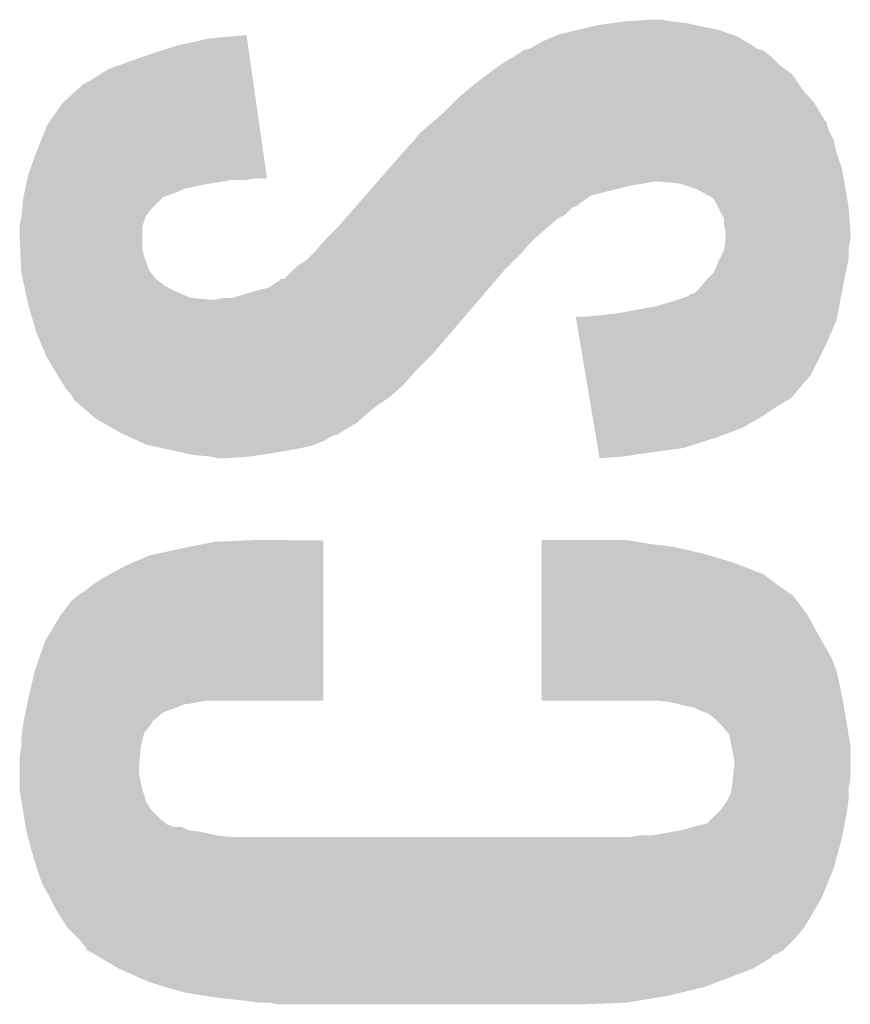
# Model space of a CAD drawing. Extents: x -52 to 48, y -3 to 57.
# Tile 15 of 96: x -15.01 to -13.77, y 2.84 to 4.3. Entities that reach past the tile are written whole.
import ezdxf

# ---------------------------------------------------------------- set-up
doc = ezdxf.new("R2010")
doc.units = 0
doc.layers.add('CLICK_SHIELD_FOR_RED_PITAYA_010', color=11, linetype='CONTINUOUS')

msp = doc.modelspace()

# ---------------------------------------------------------------- linework, layer by layer
at = {"layer": 'CLICK_SHIELD_FOR_RED_PITAYA_010'}
for points in [[(-14.158808, 4.2926), (-14.1478, 4.29514), (-13.9954, 4.2926), (-14.00683, 4.29514)], [(-14.1478, 4.29514), (-14.12875, 4.29768), (-14.00683, 4.29514), (-14.01826, 4.29768)], [(-14.12875, 4.29768), (-14.1097, 4.30022), (-14.01826, 4.29768), (-14.041122, 4.30022)], [(-14.1097, 4.30022), (-14.071602, 4.30276), (-14.041122, 4.30022), (-14.056358, 4.30276)], [(-14.729458, 4.27482), (-14.673578, 4.279868), (-14.672856, 4.27482), (-14.673578, 4.279868)], [(-14.217018, 4.27736), (-14.211298, 4.279902), (-13.942058, 4.27736), (-13.94905, 4.279902)], [(-14.211298, 4.279902), (-14.18083, 4.287518), (-13.94905, 4.279902), (-13.97, 4.287518)], [(-14.18083, 4.287518), (-14.18082, 4.28752), (-13.97, 4.287518), (-13.970008, 4.28752)], [(-14.18082, 4.28752), (-14.158808, 4.2926), (-13.970008, 4.28752), (-13.9954, 4.2926)], [(-14.77518, 4.26466), (-14.729458, 4.27482), (-14.671406, 4.26466), (-14.672856, 4.27482)], [(-14.247498, 4.262118), (-14.234158, 4.26974), (-13.916658, 4.262118), (-13.929358, 4.26974)], [(-14.234158, 4.26974), (-14.217018, 4.27736), (-13.929358, 4.26974), (-13.942058, 4.27736)], [(-14.85138, 4.23926), (-14.81582, 4.25196), (-14.667782, 4.23926), (-14.669594, 4.25196)], [(-14.81582, 4.25196), (-14.77518, 4.26466), (-14.669594, 4.25196), (-14.671406, 4.26466)], [(-14.277024, 4.24688), (-14.264638, 4.254502), (-13.89126, 4.24688), (-13.900786, 4.254502)], [(-14.264638, 4.254502), (-14.2621, 4.257038), (-13.900786, 4.254502), (-13.903958, 4.257038)], [(-14.2621, 4.257038), (-14.262094, 4.257042), (-13.903958, 4.257038), (-13.903972, 4.257042)], [(-14.262094, 4.257042), (-14.251948, 4.259578), (-13.903972, 4.257042), (-13.914114, 4.259578)], [(-14.251948, 4.259578), (-14.251938, 4.25958), (-13.914114, 4.259578), (-13.914116, 4.25958)], [(-14.251938, 4.25958), (-14.247498, 4.262118), (-13.914116, 4.25958), (-13.916658, 4.262118)], [(-14.87933, 4.2291), (-14.85138, 4.23926), (-14.666332, 4.2291), (-14.667782, 4.23926)], [(-14.29766, 4.23418), (-14.277024, 4.24688), (-13.87856, 4.23418), (-13.89126, 4.24688)], [(-14.89964, 4.2164), (-14.87933, 4.2291), (-14.66452, 4.2164), (-14.666332, 4.2291)], [(-14.32814, 4.21132), (-14.314596, 4.221478), (-13.854006, 4.21132), (-13.860778, 4.221478)], [(-14.314596, 4.221478), (-14.29766, 4.23418), (-13.860778, 4.221478), (-13.87856, 4.23418)], [(-14.947898, 4.1783), (-14.917416, 4.206242), (-14.659084, 4.1783), (-14.66307, 4.206242)], [(-14.917416, 4.206242), (-14.912342, 4.20878), (-14.66307, 4.206242), (-14.663432, 4.20878)], [(-14.912342, 4.20878), (-14.89964, 4.2164), (-14.663432, 4.20878), (-14.66452, 4.2164)], [(-14.343666, 4.198618), (-14.32814, 4.21132), (-13.84554, 4.198618), (-13.854006, 4.21132)], [(-14.35608, 4.18846), (-14.343666, 4.198618), (-13.83665, 4.18846), (-13.84554, 4.198618)], [(-14.970758, 4.145282), (-14.947898, 4.1783), (-14.654372, 4.145282), (-14.659084, 4.1783)], [(-14.37894, 4.165598), (-14.366242, 4.178298), (-13.820138, 4.165598), (-13.827758, 4.178298)], [(-14.366242, 4.178298), (-14.35608, 4.18846), (-13.827758, 4.178298), (-13.83665, 4.18846)], [(-14.393456, 4.152898), (-14.37894, 4.165598), (-13.812518, 4.152898), (-13.820138, 4.165598)], [(-14.408154, 4.140198), (-14.39926, 4.14782), (-13.80744, 4.140198), (-13.809344, 4.14782)], [(-14.39926, 4.14782), (-14.396364, 4.150354), (-13.809344, 4.14782), (-13.809978, 4.150354)], [(-14.396364, 4.150354), (-14.393456, 4.152898), (-13.809978, 4.150354), (-13.812518, 4.152898)], [(-14.986, 4.10718), (-14.970758, 4.145282), (-14.648934, 4.10718), (-14.654372, 4.145282)], [(-14.41704, 4.132582), (-14.408154, 4.140198), (-13.80363, 4.132582), (-13.80744, 4.140198)], [(-14.429742, 4.11734), (-14.42466, 4.122422), (-13.797912, 4.11734), (-13.799184, 4.122422)], [(-14.42466, 4.122422), (-14.422758, 4.124958), (-13.799184, 4.122422), (-13.799818, 4.124958)], [(-14.422758, 4.124958), (-14.41704, 4.132582), (-13.799818, 4.124958), (-13.80363, 4.132582)], [(-14.998698, 4.07162), (-14.986, 4.10718), (-14.64386, 4.07162), (-14.648934, 4.10718)], [(-14.460858, 4.08178), (-14.440854, 4.104642), (-13.78712, 4.08178), (-13.79474, 4.104642)], [(-14.440854, 4.104642), (-14.429742, 4.11734), (-13.79474, 4.104642), (-13.797912, 4.11734)], [(-14.478638, 4.06146), (-14.460858, 4.08178), (-13.783424, 4.06146), (-13.78712, 4.08178)], [(-15.001966, 4.05638), (-15.000332, 4.064), (-14.74216, 4.05638), (-14.696442, 4.064)], [(-15.000332, 4.064), (-14.999788, 4.06654), (-14.676122, 4.064), (-14.660882, 4.06654)], [(-14.999788, 4.06654), (-14.998698, 4.07162), (-14.643136, 4.06654), (-14.64386, 4.07162)], [(-14.48086, 4.05892), (-14.478638, 4.06146), (-14.08176, 4.05892), (-14.069062, 4.06146)], [(-14.028422, 4.05892), (-14.056358, 4.06146), (-13.782962, 4.05892), (-13.783424, 4.06146)], [(-15.004688, 4.04368), (-15.003054, 4.051298), (-14.782804, 4.04368), (-14.765022, 4.051298)], [(-15.003054, 4.051298), (-15.001966, 4.05638), (-14.765022, 4.051298), (-14.74216, 4.05638)], [(-14.496418, 4.041138), (-14.483082, 4.05638), (-14.160504, 4.041138), (-14.09954, 4.05638)], [(-14.483082, 4.05638), (-14.48086, 4.05892), (-14.09954, 4.05638), (-14.08176, 4.05892)], [(-14.013182, 4.05384), (-14.028422, 4.05892), (-13.78204, 4.05384), (-13.782962, 4.05892)], [(-14.005562, 4.0513), (-14.013182, 4.05384), (-13.781616, 4.0513), (-13.78204, 4.05384)], [(-13.990324, 4.043682), (-14.005562, 4.0513), (-13.780346, 4.043682), (-13.781616, 4.0513)], [(-15.007706, 4.020818), (-15.00632, 4.03606), (-14.81582, 4.020818), (-14.80057, 4.03606)], [(-15.00632, 4.03606), (-15.005778, 4.038596), (-14.80057, 4.03606), (-14.798032, 4.038596)], [(-15.005778, 4.038596), (-15.005232, 4.04114), (-14.798032, 4.038596), (-14.790422, 4.04114)], [(-15.005232, 4.04114), (-15.004688, 4.043678), (-14.790422, 4.04114), (-14.785344, 4.043678)], [(-15.004688, 4.043678), (-15.004688, 4.04368), (-14.785344, 4.043678), (-14.782804, 4.04368)], [(-14.50753, 4.028438), (-14.496418, 4.041138), (-14.178282, 4.028438), (-14.160504, 4.041138)], [(-13.987786, 4.041146), (-13.990324, 4.043682), (-13.779924, 4.041146), (-13.780346, 4.043682)], [(-13.985234, 4.04114), (-13.987786, 4.041146), (-13.779922, 4.04114), (-13.779924, 4.041146)], [(-13.977624, 4.03605), (-13.985234, 4.04114), (-13.779074, 4.03605), (-13.779922, 4.04114)], [(-13.971276, 4.023362), (-13.977624, 4.03605), (-13.77696, 4.023362), (-13.779074, 4.03605)], [(-15.00863, 4.010668), (-15.007706, 4.020818), (-14.82344, 4.010668), (-14.81582, 4.020818)], [(-14.520866, 4.013198), (-14.511978, 4.023356), (-14.198602, 4.013198), (-14.188432, 4.023356)], [(-14.511978, 4.023356), (-14.509752, 4.0259), (-14.188432, 4.023356), (-14.180824, 4.0259)], [(-14.509752, 4.0259), (-14.50753, 4.028438), (-14.180824, 4.0259), (-14.178282, 4.028438)], [(-13.962382, 4.005584), (-13.971276, 4.023362), (-13.775592, 4.005584), (-13.77696, 4.023362)], [(-15.0114, 3.997962), (-15.00886, 4.008122), (-14.827674, 3.997962), (-14.824288, 4.008122)], [(-15.00886, 4.008122), (-15.00863, 4.010668), (-14.824288, 4.008122), (-14.82344, 4.010668)], [(-14.53642, 3.99542), (-14.527532, 4.00558), (-14.223156, 3.99542), (-14.211302, 4.00558)], [(-14.527532, 4.00558), (-14.520866, 4.013198), (-14.211302, 4.00558), (-14.198602, 4.013198)], [(-13.96238, 3.995424), (-13.962382, 4.005584), (-13.77481, 3.995424), (-13.775592, 4.005584)], [(-15.0114, 3.995416), (-15.0114, 3.997962), (-14.82852, 3.995416), (-14.827674, 3.997962)], [(-15.0114, 3.98018), (-15.0114, 3.995416), (-14.82852, 3.98018), (-14.82852, 3.995416)], [(-14.554202, 3.97764), (-14.53642, 3.99542), (-14.243898, 3.97764), (-14.223156, 3.99542)], [(-13.960686, 3.990342), (-13.96238, 3.995424), (-13.77442, 3.990342), (-13.77481, 3.995424)], [(-13.959842, 3.987802), (-13.960686, 3.990342), (-13.77442, 3.987802), (-13.77442, 3.990342)], [(-13.95984, 3.980182), (-13.959842, 3.987802), (-13.77442, 3.980182), (-13.77442, 3.987802)], [(-15.010432, 3.959858), (-15.0114, 3.98018), (-14.82852, 3.959858), (-14.82852, 3.98018)], [(-14.57198, 3.95732), (-14.556426, 3.9751), (-14.262666, 3.95732), (-14.24686, 3.9751)], [(-14.556426, 3.9751), (-14.554202, 3.97764), (-14.24686, 3.9751), (-14.243898, 3.97764)], [(-13.962064, 3.962398), (-13.960476, 3.975098), (-13.77696, 3.962398), (-13.77442, 3.975098)], [(-13.960476, 3.975098), (-13.95984, 3.980182), (-13.77442, 3.975098), (-13.77442, 3.980182)], [(-15.009948, 3.949698), (-15.010432, 3.959858), (-14.825978, 3.949698), (-14.82852, 3.959858)], [(-14.57706, 3.95224), (-14.57198, 3.95732), (-14.26718, 3.95224), (-14.262666, 3.95732)], [(-13.968732, 3.947158), (-13.96238, 3.959864), (-13.77696, 3.947158), (-13.77696, 3.959864)], [(-13.96238, 3.959864), (-13.962064, 3.962398), (-13.77696, 3.959864), (-13.77696, 3.962398)], [(-15.00898, 3.92939), (-15.009948, 3.949698), (-14.818358, 3.92939), (-14.825978, 3.949698)], [(-14.59992, 3.93446), (-14.584678, 3.944622), (-14.28496, 3.93446), (-14.274798, 3.944622)], [(-14.584678, 3.944622), (-14.57706, 3.95224), (-14.274798, 3.944622), (-14.26718, 3.95224)], [(-13.977618, 3.926844), (-13.97, 3.94462), (-13.781024, 3.926844), (-13.777468, 3.94462)], [(-13.97, 3.94462), (-13.968732, 3.947158), (-13.777468, 3.94462), (-13.77696, 3.947158)], [(-15.00886, 3.926842), (-15.00898, 3.92939), (-14.81632, 3.926842), (-14.818358, 3.92939)], [(-14.617694, 3.916686), (-14.605, 3.92938), (-14.300922, 3.916686), (-14.29004, 3.92938)], [(-14.605, 3.92938), (-14.59992, 3.93446), (-14.29004, 3.92938), (-14.28496, 3.93446)], [(-15.00672, 3.916678), (-15.00886, 3.926842), (-14.808198, 3.916678), (-14.81632, 3.926842)], [(-15.005116, 3.909058), (-15.00672, 3.916678), (-14.79804, 3.909058), (-14.808198, 3.916678)], [(-14.640556, 3.903982), (-14.625318, 3.914142), (-14.31181, 3.903982), (-14.303102, 3.914142)], [(-14.625318, 3.914142), (-14.622784, 3.91668), (-14.303102, 3.914142), (-14.300926, 3.91668)], [(-14.622784, 3.91668), (-14.617694, 3.916686), (-14.300926, 3.91668), (-14.300922, 3.916686)], [(-13.997938, 3.903982), (-13.98778, 3.91668), (-13.785596, 3.903982), (-13.783056, 3.91668)], [(-13.98778, 3.91668), (-13.977618, 3.926844), (-13.783056, 3.91668), (-13.781024, 3.926844)], [(-15.00458, 3.906518), (-15.005116, 3.909058), (-14.795496, 3.906518), (-14.79804, 3.909058)], [(-15.002976, 3.8989), (-15.00458, 3.906518), (-14.78026, 3.8989), (-14.795496, 3.906518)], [(-15.000838, 3.88874), (-15.002976, 3.8989), (-14.757396, 3.88874), (-14.78026, 3.8989)], [(-14.693898, 3.88874), (-14.66088, 3.8989), (-14.324874, 3.88874), (-14.316166, 3.8989)], [(-14.66088, 3.8989), (-14.640556, 3.903982), (-14.316166, 3.8989), (-14.31181, 3.903982)], [(-14.005568, 3.896364), (-13.997938, 3.903982), (-13.78712, 3.896364), (-13.785596, 3.903982)], [(-15.000304, 3.8862), (-15.000838, 3.88874), (-14.729462, 3.8862), (-14.757396, 3.88874)], [(-14.9987, 3.878578), (-15.000304, 3.8862), (-14.333584, 3.878578), (-14.327052, 3.8862)], [(-14.719298, 3.8862), (-14.706598, 3.88874), (-14.327052, 3.8862), (-14.324874, 3.88874)], [(-14.03858, 3.88366), (-14.015728, 3.891284), (-13.789502, 3.88366), (-13.788072, 3.891284)], [(-14.015728, 3.891284), (-14.013176, 3.89382), (-13.788072, 3.891284), (-13.787598, 3.89382)], [(-14.013176, 3.89382), (-14.00558, 3.89636), (-13.787598, 3.89382), (-13.78712, 3.89636)], [(-14.00558, 3.89636), (-14.005568, 3.896364), (-13.78712, 3.89636), (-13.78712, 3.896364)], [(-14.986002, 3.8354), (-14.9987, 3.878578), (-14.370594, 3.8354), (-14.333584, 3.878578)], [(-14.11986, 3.86588), (-14.063978, 3.87604), (-13.792838, 3.86588), (-13.790932, 3.87604)], [(-14.063978, 3.87604), (-14.03858, 3.88366), (-13.790932, 3.87604), (-13.789502, 3.88366)], [(-14.182466, 3.855718), (-14.183324, 3.8608), (-13.794742, 3.855718), (-13.79379, 3.8608)], [(-14.175618, 3.81508), (-14.182466, 3.855718), (-13.81252, 3.81508), (-13.794742, 3.855718)], [(-14.16558, 3.8608), (-14.11986, 3.86588), (-13.79379, 3.8608), (-13.792838, 3.86588)], [(-14.972936, 3.80492), (-14.986002, 3.8354), (-14.396718, 3.80492), (-14.370594, 3.8354)], [(-14.168772, 3.77445), (-14.175618, 3.81508), (-13.83284, 3.77445), (-13.81252, 3.81508)], [(-14.97076, 3.799842), (-14.972936, 3.80492), (-14.401798, 3.799842), (-14.396718, 3.80492)], [(-14.958566, 3.77952), (-14.97076, 3.799842), (-14.42212, 3.77952), (-14.401798, 3.799842)], [(-14.95552, 3.77444), (-14.958566, 3.77952), (-14.426566, 3.77444), (-14.42212, 3.77952)], [(-14.945992, 3.759198), (-14.95552, 3.77444), (-14.4399, 3.759198), (-14.426566, 3.77444)], [(-14.162778, 3.738878), (-14.168772, 3.77445), (-13.863324, 3.738878), (-13.83284, 3.77445)], [(-14.94282, 3.754122), (-14.945992, 3.759198), (-14.445702, 3.754122), (-14.4399, 3.759198)], [(-14.932666, 3.74142), (-14.94282, 3.754122), (-14.46022, 3.74142), (-14.445702, 3.754122)], [(-14.93266, 3.74141), (-14.932666, 3.74142), (-14.460236, 3.74141), (-14.46022, 3.74142)], [(-14.930122, 3.736344), (-14.93266, 3.74141), (-14.467472, 3.736344), (-14.460236, 3.74141)], [(-14.16235, 3.73634), (-14.162778, 3.738878), (-13.868398, 3.73634), (-13.863324, 3.738878)], [(-14.9151, 3.723638), (-14.930122, 3.736344), (-14.485622, 3.723638), (-14.467472, 3.736344)], [(-14.897088, 3.7084), (-14.9151, 3.723638), (-14.502766, 3.7084), (-14.485622, 3.723638)], [(-14.161066, 3.728722), (-14.16235, 3.73634), (-13.8811, 3.728722), (-13.868398, 3.73634)], [(-14.158498, 3.71348), (-14.161066, 3.728722), (-13.903958, 3.71348), (-13.8811, 3.728722)], [(-14.888196, 3.703318), (-14.897088, 3.7084), (-14.508482, 3.703318), (-14.502766, 3.7084)], [(-14.155502, 3.6957), (-14.158498, 3.71348), (-13.934428, 3.6957), (-13.903958, 3.71348)], [(-14.861538, 3.68808), (-14.888196, 3.703318), (-14.53388, 3.68808), (-14.508482, 3.703318)], [(-14.152934, 3.68046), (-14.155502, 3.6957), (-13.975078, 3.68046), (-13.934428, 3.6957)], [(-14.861532, 3.688078), (-14.861538, 3.68808), (-14.533882, 3.688078), (-14.53388, 3.68808)], [(-14.85609, 3.685538), (-14.861532, 3.688078), (-14.536426, 3.685538), (-14.533882, 3.688078)], [(-14.850652, 3.683), (-14.85609, 3.685538), (-14.546582, 3.683), (-14.536426, 3.685538)], [(-14.834322, 3.67538), (-14.850652, 3.683), (-14.559268, 3.67538), (-14.546582, 3.683)], [(-14.150366, 3.66522), (-14.152934, 3.68046), (-14.023342, 3.66522), (-13.975078, 3.68046)], [(-14.823442, 3.670302), (-14.834322, 3.67538), (-14.57282, 3.670302), (-14.559268, 3.67538)], [(-14.81158, 3.66776), (-14.823442, 3.670302), (-14.579602, 3.66776), (-14.57282, 3.670302)], [(-14.78788, 3.66268), (-14.81158, 3.66776), (-14.605, 3.66268), (-14.579602, 3.66776)], [(-14.149082, 3.6576), (-14.150366, 3.66522), (-14.07922, 3.6576), (-14.023342, 3.66522)], [(-14.765866, 3.6576), (-14.78788, 3.66268), (-14.63548, 3.6576), (-14.605, 3.66268)], [(-14.75486, 3.65506), (-14.765866, 3.6576), (-14.65199, 3.65506), (-14.63548, 3.6576)], [(-14.726922, 3.65252), (-14.75486, 3.65506), (-14.668498, 3.65252), (-14.65199, 3.65506)], [(-14.716762, 3.64998), (-14.726922, 3.65252), (-14.704058, 3.64998), (-14.668498, 3.65252)], [(-14.148226, 3.65252), (-14.149082, 3.6576), (-14.112238, 3.65252), (-14.07922, 3.6576)], [(-14.147804, 3.65001), (-14.148226, 3.65252), (-14.147804, 3.65001), (-14.112238, 3.65252)], [(-14.77264, 3.51536), (-14.721838, 3.52552), (-14.559282, 3.51536), (-14.559282, 3.52552)], [(-14.721838, 3.52552), (-14.664156, 3.528028), (-14.559282, 3.52552), (-14.55928, 3.528028)], [(-14.664156, 3.528028), (-14.66342, 3.52806), (-14.55928, 3.528028), (-14.66342, 3.52806)], [(-14.234132, 3.50774), (-14.23413, 3.5179), (-13.992862, 3.50774), (-14.03604, 3.5179)], [(-14.23413, 3.52552), (-14.234128, 3.52806), (-14.09192, 3.52552), (-14.107158, 3.52806)], [(-14.23413, 3.52298), (-14.23413, 3.52552), (-14.07668, 3.52298), (-14.09192, 3.52552)], [(-14.23413, 3.5179), (-14.23413, 3.52298), (-14.03604, 3.5179), (-14.07668, 3.52298)], [(-14.853922, 3.48996), (-14.818358, 3.5052), (-14.559286, 3.48996), (-14.559284, 3.5052)], [(-14.818358, 3.5052), (-14.77264, 3.51536), (-14.559284, 3.5052), (-14.559282, 3.51536)], [(-14.234134, 3.495042), (-14.234132, 3.50774), (-13.94968, 3.495042), (-13.992862, 3.50774)], [(-14.88186, 3.474718), (-14.853922, 3.48996), (-14.559288, 3.474718), (-14.559286, 3.48996)], [(-14.234136, 3.477258), (-14.234134, 3.495042), (-13.903958, 3.477258), (-13.94968, 3.495042)], [(-14.902178, 3.46202), (-14.88186, 3.474718), (-14.55929, 3.46202), (-14.559288, 3.474718)], [(-14.23414, 3.44932), (-14.234136, 3.477258), (-13.865858, 3.44932), (-13.903958, 3.477258)], [(-14.91489, 3.45186), (-14.902178, 3.46202), (-14.559292, 3.45186), (-14.55929, 3.46202)], [(-14.935198, 3.436622), (-14.919956, 3.449322), (-14.559294, 3.436622), (-14.559292, 3.449322)], [(-14.919956, 3.449322), (-14.91489, 3.45186), (-14.559292, 3.449322), (-14.559292, 3.45186)], [(-14.234144, 3.4163), (-14.23414, 3.446776), (-13.837918, 3.4163), (-13.86079, 3.446776)], [(-14.23414, 3.446776), (-14.23414, 3.44932), (-13.86079, 3.446776), (-13.865858, 3.44932)], [(-14.95044, 3.4163), (-14.935198, 3.436622), (-14.559296, 3.4163), (-14.559294, 3.436622)], [(-14.9733, 3.378202), (-14.95044, 3.4163), (-14.559302, 3.378202), (-14.559296, 3.4163)], [(-14.234148, 3.38836), (-14.234144, 3.4163), (-13.82268, 3.38836), (-13.837918, 3.4163)], [(-14.234152, 3.3528), (-14.234148, 3.38836), (-13.80236, 3.3528), (-13.82268, 3.38836)], [(-14.988538, 3.33502), (-14.9733, 3.378202), (-14.559306, 3.33502), (-14.559302, 3.378202)], [(-14.234156, 3.332478), (-14.234152, 3.3528), (-13.79474, 3.332478), (-13.80236, 3.3528)], [(-14.9987, 3.29184), (-14.988538, 3.33502), (-14.559312, 3.29184), (-14.559306, 3.33502)], [(-14.234158, 3.30962), (-14.234156, 3.332478), (-13.78966, 3.30962), (-13.79474, 3.332478)], [(-14.23416, 3.289332), (-14.234158, 3.30962), (-13.785602, 3.289332), (-13.78966, 3.30962)], [(-15.00124, 3.27914), (-15.000226, 3.284218), (-14.77772, 3.27914), (-14.765024, 3.284218)], [(-15.000226, 3.284218), (-15.000224, 3.28422), (-14.765024, 3.284218), (-14.759942, 3.28422)], [(-15.000224, 3.28422), (-14.999208, 3.2893), (-14.759942, 3.28422), (-14.732002, 3.2893)], [(-14.999208, 3.2893), (-14.9987, 3.29184), (-14.559312, 3.2893), (-14.559312, 3.29184)], [(-14.061442, 3.2893), (-14.23416, 3.289332), (-13.785596, 3.2893), (-13.785602, 3.289332)], [(-14.041122, 3.28676), (-14.061442, 3.2893), (-13.785088, 3.28676), (-13.785596, 3.2893)], [(-14.03096, 3.28422), (-14.041122, 3.28676), (-13.78458, 3.28422), (-13.785088, 3.28676)], [(-14.0208, 3.28168), (-14.03096, 3.28422), (-13.784156, 3.28168), (-13.78458, 3.28422)], [(-15.005306, 3.258816), (-15.002766, 3.271518), (-14.813282, 3.258816), (-14.79803, 3.271518)], [(-15.002766, 3.271518), (-15.00124, 3.27914), (-14.79803, 3.271518), (-14.77772, 3.27914)], [(-14.008102, 3.27914), (-14.0208, 3.28168), (-13.783732, 3.27914), (-13.784156, 3.28168)], [(-13.99794, 3.27406), (-14.008102, 3.27914), (-13.782886, 3.27406), (-13.783732, 3.27914)], [(-13.990322, 3.271522), (-13.99794, 3.27406), (-13.782462, 3.271522), (-13.782886, 3.27406)], [(-13.987776, 3.27152), (-13.990322, 3.271522), (-13.782462, 3.27152), (-13.782462, 3.271522)], [(-13.975082, 3.261362), (-13.987776, 3.27152), (-13.78077, 3.261362), (-13.782462, 3.27152)], [(-15.007908, 3.241046), (-15.00632, 3.253738), (-14.825982, 3.241046), (-14.81583, 3.253738)], [(-15.00632, 3.253738), (-15.006318, 3.25375), (-14.81583, 3.253738), (-14.81582, 3.25375)], [(-15.006318, 3.25375), (-15.005306, 3.258816), (-14.81582, 3.25375), (-14.813282, 3.258816)], [(-13.96492, 3.2512), (-13.975082, 3.261362), (-13.779076, 3.2512), (-13.78077, 3.261362)], [(-15.00886, 3.23342), (-15.007908, 3.241046), (-14.827888, 3.23342), (-14.825982, 3.241046)], [(-13.954762, 3.238504), (-13.96492, 3.2512), (-13.77696, 3.238504), (-13.779076, 3.2512)], [(-15.00886, 3.220722), (-15.00886, 3.23342), (-14.83106, 3.220722), (-14.827888, 3.23342)], [(-13.951712, 3.223258), (-13.954762, 3.238504), (-13.77442, 3.223258), (-13.77696, 3.238504)], [(-15.0114, 3.208022), (-15.008862, 3.220718), (-14.832216, 3.208022), (-14.83106, 3.220718)], [(-15.008862, 3.220718), (-15.00886, 3.220722), (-14.83106, 3.220718), (-14.83106, 3.220722)], [(-13.94714, 3.200402), (-13.951712, 3.223258), (-13.77442, 3.200402), (-13.77442, 3.223258)], [(-15.0114, 3.192782), (-15.0114, 3.208022), (-14.8336, 3.192782), (-14.832216, 3.208022)], [(-13.94714, 3.192782), (-13.94714, 3.200402), (-13.77442, 3.192782), (-13.77442, 3.200402)], [(-15.0114, 3.180078), (-15.0114, 3.192782), (-14.8336, 3.180078), (-14.8336, 3.192782)], [(-13.94968, 3.16992), (-13.94714, 3.192782), (-13.77442, 3.16992), (-13.77442, 3.192782)], [(-15.0114, 3.16738), (-15.0114, 3.180078), (-14.83106, 3.16738), (-14.8336, 3.180078)], [(-15.0114, 3.15722), (-15.0114, 3.16738), (-14.82852, 3.15722), (-14.83106, 3.16738)], [(-13.951134, 3.159758), (-13.949682, 3.169918), (-13.77696, 3.159758), (-13.77442, 3.169918)], [(-13.949682, 3.169918), (-13.94968, 3.16992), (-13.77442, 3.169918), (-13.77442, 3.16992)], [(-15.0114, 3.154678), (-15.0114, 3.15722), (-14.827792, 3.154678), (-14.82852, 3.15722)], [(-15.008858, 3.139438), (-15.0114, 3.154678), (-14.82344, 3.139438), (-14.827792, 3.154678)], [(-13.957302, 3.14198), (-13.95222, 3.152144), (-13.77696, 3.14198), (-13.77696, 3.152144)], [(-13.95222, 3.152144), (-13.951134, 3.159758), (-13.77696, 3.152144), (-13.77696, 3.159758)], [(-15.006742, 3.126738), (-15.008858, 3.139438), (-14.815818, 3.126738), (-14.82344, 3.139438)], [(-13.96746, 3.126742), (-13.95984, 3.136902), (-13.779138, 3.126742), (-13.777686, 3.136902)], [(-13.95984, 3.136902), (-13.957302, 3.14198), (-13.777686, 3.136902), (-13.77696, 3.14198)], [(-15.004626, 3.114038), (-15.006742, 3.126738), (-14.803118, 3.114038), (-14.815818, 3.126738)], [(-13.987788, 3.106424), (-13.970004, 3.1242), (-13.782834, 3.106424), (-13.7795, 3.1242)], [(-13.970004, 3.1242), (-13.96746, 3.126742), (-13.7795, 3.1242), (-13.779138, 3.126742)], [(-15.002932, 3.10388), (-15.004626, 3.114038), (-14.790424, 3.10388), (-14.803118, 3.114038)], [(-15.002932, 3.103878), (-15.002932, 3.10388), (-14.787876, 3.103878), (-14.790424, 3.10388)], [(-15.00251, 3.10134), (-15.002932, 3.103878), (-14.782796, 3.10134), (-14.787876, 3.103878)], [(-15.002508, 3.101338), (-15.00251, 3.10134), (-14.770096, 3.101338), (-14.782796, 3.10134)], [(-15.001662, 3.09626), (-15.002508, 3.101338), (-14.759936, 3.09626), (-14.770096, 3.101338)], [(-15.00124, 3.09372), (-15.001662, 3.09626), (-14.73962, 3.09372), (-14.759936, 3.09626)], [(-14.999854, 3.08864), (-15.00124, 3.09372), (-14.719298, 3.08864), (-14.73962, 3.09372)], [(-14.069058, 3.08864), (-14.025878, 3.09626), (-13.786168, 3.08864), (-13.78474, 3.09626)], [(-14.025878, 3.09626), (-14.0081, 3.10134), (-13.78474, 3.09626), (-13.783788, 3.10134)], [(-14.0081, 3.10134), (-13.987788, 3.106424), (-13.783788, 3.10134), (-13.782834, 3.106424)], [(-14.99916, 3.0861), (-14.999854, 3.08864), (-14.693902, 3.0861), (-14.719298, 3.08864)], [(-14.998468, 3.08356), (-14.99916, 3.0861), (-13.78712, 3.08356), (-13.786644, 3.0861)], [(-14.99362, 3.06578), (-14.998468, 3.08356), (-13.79206, 3.06578), (-13.78712, 3.08356)], [(-14.102078, 3.0861), (-14.086838, 3.08864), (-13.786644, 3.0861), (-13.786168, 3.08864)], [(-14.986, 3.04038), (-14.99362, 3.06578), (-13.799114, 3.04038), (-13.79206, 3.06578)], [(-14.985152, 3.037838), (-14.986, 3.04038), (-13.79982, 3.037838), (-13.799114, 3.04038)], [(-14.97838, 3.017522), (-14.985152, 3.037838), (-13.808186, 3.017522), (-13.79982, 3.037838)], [(-14.96822, 2.999738), (-14.97838, 3.017522), (-13.81551, 2.999738), (-13.808186, 3.017522)], [(-14.965678, 2.994658), (-14.96822, 2.999738), (-13.8176, 2.994658), (-13.81551, 2.999738)], [(-14.95806, 2.979422), (-14.965678, 2.994658), (-13.826564, 2.979422), (-13.8176, 2.994658)], [(-14.94028, 2.951482), (-14.95806, 2.979422), (-13.842998, 2.951482), (-13.826564, 2.979422)], [(-14.940276, 2.951478), (-14.94028, 2.951482), (-13.843, 2.951478), (-13.842998, 2.951482)], [(-14.9225, 2.9337), (-14.940276, 2.951478), (-13.858238, 2.9337), (-13.843, 2.951478)], [(-14.91234, 2.92099), (-14.9225, 2.9337), (-13.870948, 2.92099), (-13.858238, 2.9337)], [(-14.909806, 2.915944), (-14.91234, 2.92099), (-13.875994, 2.915944), (-13.870948, 2.92099)], [(-14.907254, 2.91592), (-14.909806, 2.915944), (-13.876016, 2.91592), (-13.875994, 2.915944)], [(-14.907242, 2.915914), (-14.907254, 2.91592), (-13.878566, 2.915914), (-13.876016, 2.91592)], [(-14.902936, 2.91338), (-14.907242, 2.915914), (-13.881104, 2.91338), (-13.878566, 2.915914)], [(-14.898612, 2.910836), (-14.902936, 2.91338), (-13.888712, 2.910836), (-13.881104, 2.91338)], [(-14.88998, 2.905758), (-14.898612, 2.910836), (-13.893802, 2.905758), (-13.888712, 2.910836)], [(-14.86408, 2.89052), (-14.88998, 2.905758), (-13.919188, 2.89052), (-13.893802, 2.905758)], [(-14.835506, 2.87782), (-14.86408, 2.89052), (-13.95222, 2.87782), (-13.919188, 2.89052)], [(-14.818362, 2.8702), (-14.835506, 2.87782), (-13.972542, 2.8702), (-13.95222, 2.87782)], [(-14.792962, 2.86258), (-14.818362, 2.8702), (-13.992862, 2.86258), (-13.972542, 2.8702)], [(-14.767562, 2.85496), (-14.792962, 2.86258), (-14.024866, 2.85496), (-13.992862, 2.86258)], [(-14.735386, 2.84988), (-14.767562, 2.85496), (-14.0462, 2.84988), (-14.024866, 2.85496)], [(-14.7193, 2.84734), (-14.735386, 2.84988), (-14.061442, 2.84734), (-14.0462, 2.84988)], [(-14.67358, 2.84226), (-14.7193, 2.84734), (-14.091922, 2.84226), (-14.061442, 2.84734)], [(-14.6558, 2.83972), (-14.67358, 2.84226), (-14.107162, 2.83972), (-14.091922, 2.84226)], [(-14.625322, 2.83718), (-14.640562, 2.83972), (-14.1732, 2.83718), (-14.107162, 2.83972)]]:
    msp.add_solid(points, dxfattribs=at)

doc.saveas('drawing.dxf')
